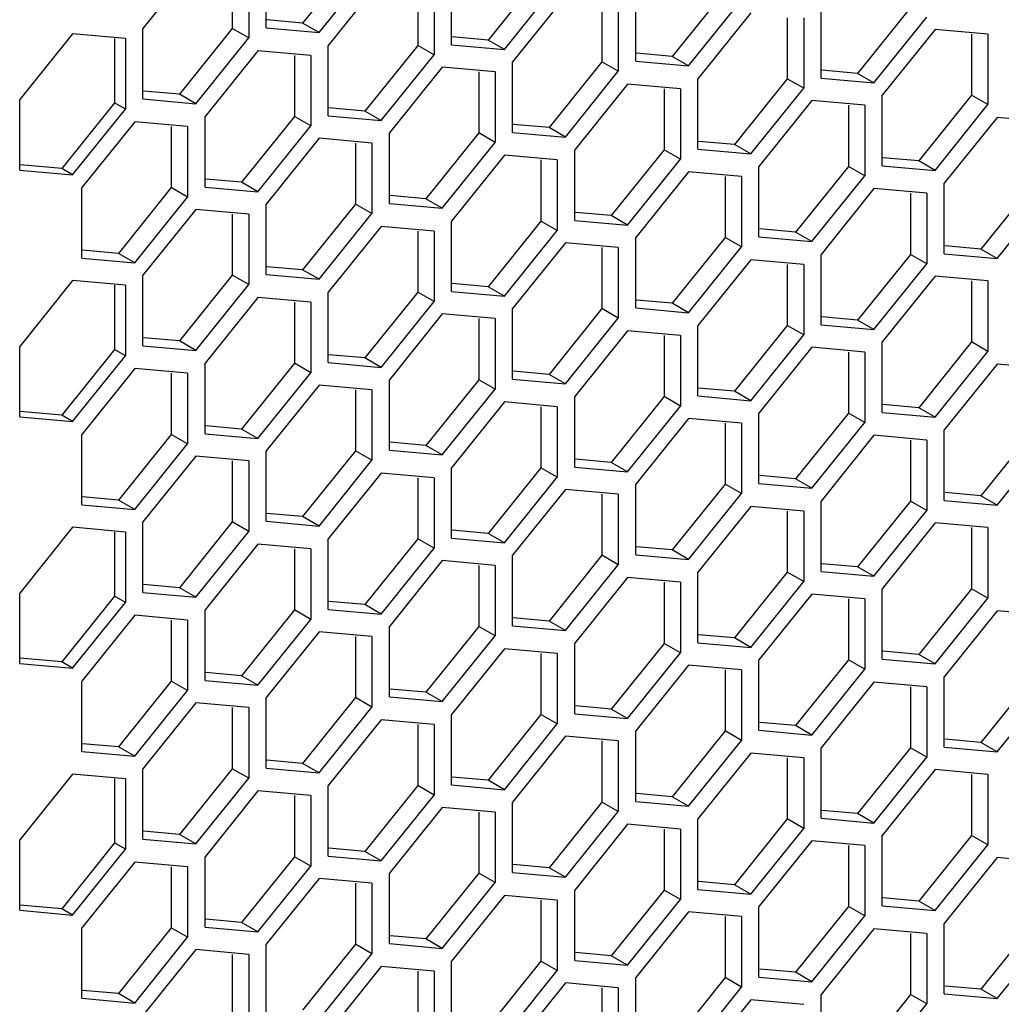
# Model space of a CAD drawing. Header units: millimetres. Extents: x 230 to 1786, y 331 to 2484.
# Tile 12 of 18: x 1428 to 1491, y 1249 to 1313. Entities that reach past the tile are written whole.
import ezdxf

# ---------------------------------------------------------------- set-up
doc = ezdxf.new("R2010")
doc.units = ezdxf.units.MM
doc.header["$LTSCALE"] = 183.04178
doc.layers.add('00_COMPONENTS_6', color=7, linetype='CONTINUOUS')

msp = doc.modelspace()

# ---------------------------------------------------------------- linework, layer by layer
at = {"layer": '00_COMPONENTS_6', "color": 7, "linetype": 'Continuous'}
for p, q in [((1443.694, 1312.64), (1443.694, 1317.212)), ((1449.493, 1317.212), (1446.063, 1312.946)), ((1439.134, 1316.865), (1435.704, 1312.599)), ((1441.502, 1316.559), (1441.502, 1312.599)), ((1442.563, 1316.559), (1442.563, 1311.986)), ((1447.124, 1312.333), (1450.553, 1316.6)), ((1451.154, 1315.769), (1447.725, 1311.503)), ((1455.715, 1311.543), (1455.715, 1316.116)), ((1461.513, 1316.115), (1458.084, 1311.849)), ((1453.523, 1315.463), (1453.523, 1311.502)), ((1454.584, 1315.463), (1454.584, 1310.89)), ((1459.145, 1311.237), (1462.574, 1315.503)), ((1467.665, 1310.476), (1467.665, 1315.048)), ((1473.463, 1315.048), (1470.034, 1310.782)), ((1463.104, 1314.701), (1459.675, 1310.435)), ((1465.473, 1314.395), (1465.473, 1310.435)), ((1466.534, 1314.395), (1466.534, 1309.822)), ((1471.095, 1310.169), (1474.524, 1314.436)), ((1479.686, 1309.379), (1479.686, 1313.952)), ((1485.484, 1313.951), (1482.055, 1309.685)), ((1446.063, 1312.946), (1443.74, 1313.153)), ((1475.125, 1313.605), (1471.696, 1309.339)), ((1477.494, 1313.299), (1477.494, 1309.338)), ((1478.555, 1313.299), (1478.555, 1308.726)), ((1483.115, 1309.073), (1486.545, 1313.339)), ((1435.704, 1308.026), (1435.704, 1312.599)), ((1441.502, 1312.599), (1438.073, 1308.332)), ((1442.563, 1311.986), (1441.502, 1312.599)), ((1443.694, 1312.64), (1447.124, 1312.333)), ((1447.124, 1312.333), (1446.063, 1312.946)), ((1487.075, 1312.537), (1483.646, 1308.271)), ((1490.505, 1312.231), (1487.075, 1312.537)), ((1431.143, 1312.252), (1427.714, 1307.986)), ((1434.573, 1311.946), (1431.143, 1312.252)), ((1433.866, 1311.946), (1433.866, 1307.781)), ((1434.573, 1311.946), (1434.573, 1307.373)), ((1439.134, 1307.72), (1442.563, 1311.986)), ((1458.084, 1311.849), (1455.761, 1312.057)), ((1459.145, 1311.237), (1458.084, 1311.849)), ((1489.444, 1312.231), (1489.444, 1308.271)), ((1490.505, 1312.231), (1490.505, 1307.658)), ((1443.164, 1311.156), (1439.735, 1306.889)), ((1446.594, 1310.849), (1443.164, 1311.156)), ((1447.725, 1306.93), (1447.725, 1311.503)), ((1453.523, 1311.502), (1450.094, 1307.236)), ((1454.584, 1310.89), (1453.523, 1311.502)), ((1455.715, 1311.543), (1459.145, 1311.237)), ((1445.533, 1310.849), (1445.533, 1306.889)), ((1446.594, 1310.849), (1446.594, 1306.277)), ((1451.154, 1306.624), (1454.584, 1310.89)), ((1470.034, 1310.782), (1467.711, 1310.989)), ((1471.095, 1310.169), (1470.034, 1310.782)), ((1455.114, 1310.088), (1451.685, 1305.822)), ((1458.544, 1309.782), (1455.114, 1310.088)), ((1459.675, 1305.862), (1459.675, 1310.435)), ((1465.473, 1310.435), (1462.044, 1306.168)), ((1466.534, 1309.822), (1465.473, 1310.435)), ((1467.665, 1310.476), (1471.095, 1310.169)), ((1482.055, 1309.685), (1479.732, 1309.893)), ((1457.483, 1309.782), (1457.483, 1305.822)), ((1458.544, 1309.782), (1458.544, 1305.209)), ((1463.104, 1305.556), (1466.534, 1309.822)), ((1471.696, 1304.766), (1471.696, 1309.339)), ((1477.494, 1309.338), (1474.064, 1305.072)), ((1478.555, 1308.726), (1477.494, 1309.338)), ((1479.686, 1309.379), (1483.115, 1309.073)), ((1483.115, 1309.073), (1482.055, 1309.685)), ((1467.135, 1308.992), (1463.705, 1304.725)), ((1470.564, 1308.685), (1467.135, 1308.992)), ((1469.504, 1308.685), (1469.504, 1304.725)), ((1470.564, 1308.685), (1470.564, 1304.113)), ((1475.125, 1304.46), (1478.555, 1308.726)), ((1427.714, 1303.413), (1427.714, 1307.986)), ((1435.704, 1308.026), (1439.134, 1307.72)), ((1438.073, 1308.332), (1435.75, 1308.54)), ((1439.134, 1307.72), (1438.073, 1308.332)), ((1483.646, 1303.698), (1483.646, 1308.271)), ((1489.444, 1308.271), (1486.015, 1304.004)), ((1490.505, 1307.658), (1489.444, 1308.271)), ((1433.866, 1307.781), (1430.436, 1303.515)), ((1431.143, 1303.107), (1434.573, 1307.373)), ((1434.573, 1307.373), (1433.866, 1307.781)), ((1450.094, 1307.236), (1447.771, 1307.443)), ((1479.085, 1307.924), (1475.655, 1303.658)), ((1482.514, 1307.618), (1479.085, 1307.924)), ((1481.454, 1307.618), (1481.454, 1303.658)), ((1482.514, 1307.618), (1482.514, 1303.045)), ((1487.075, 1303.392), (1490.505, 1307.658)), ((1439.735, 1302.317), (1439.735, 1306.889)), ((1445.533, 1306.889), (1442.103, 1302.623)), ((1446.594, 1306.277), (1445.533, 1306.889)), ((1447.725, 1306.93), (1451.154, 1306.624)), ((1451.154, 1306.624), (1450.094, 1307.236)), ((1491.106, 1306.828), (1487.676, 1302.561)), ((1494.535, 1306.521), (1491.106, 1306.828)), ((1435.174, 1306.543), (1431.744, 1302.276)), ((1438.603, 1306.236), (1435.174, 1306.543)), ((1437.543, 1306.236), (1437.543, 1302.276)), ((1438.603, 1306.236), (1438.603, 1301.664)), ((1443.164, 1302.01), (1446.594, 1306.277)), ((1462.044, 1306.168), (1459.721, 1306.376)), ((1463.104, 1305.556), (1462.044, 1306.168)), ((1447.124, 1305.475), (1443.694, 1301.209)), ((1450.553, 1305.169), (1447.124, 1305.475)), ((1451.685, 1301.249), (1451.685, 1305.822)), ((1457.483, 1305.822), (1454.053, 1301.555)), ((1458.544, 1305.209), (1457.483, 1305.822)), ((1459.675, 1305.862), (1463.104, 1305.556)), ((1449.493, 1305.169), (1449.493, 1301.208)), ((1450.553, 1305.169), (1450.553, 1300.596)), ((1455.114, 1300.943), (1458.544, 1305.209)), ((1471.696, 1304.766), (1475.125, 1304.46)), ((1474.064, 1305.072), (1471.742, 1305.279)), ((1475.125, 1304.46), (1474.064, 1305.072)), ((1459.145, 1304.379), (1455.715, 1300.112)), ((1462.574, 1304.072), (1459.145, 1304.379)), ((1463.705, 1300.153), (1463.705, 1304.725)), ((1469.504, 1304.725), (1466.074, 1300.459)), ((1467.135, 1299.846), (1470.564, 1304.113)), ((1470.564, 1304.113), (1469.504, 1304.725)), ((1486.015, 1304.004), (1483.692, 1304.212)), ((1430.436, 1303.515), (1427.744, 1303.756)), ((1431.143, 1303.107), (1430.436, 1303.515)), ((1461.513, 1304.072), (1461.513, 1300.112)), ((1462.574, 1304.072), (1462.574, 1299.5)), ((1475.655, 1299.085), (1475.655, 1303.658)), ((1481.454, 1303.658), (1478.024, 1299.391)), ((1482.514, 1303.045), (1481.454, 1303.658)), ((1483.646, 1303.698), (1487.075, 1303.392)), ((1487.075, 1303.392), (1486.015, 1304.004)), ((1427.714, 1303.413), (1431.143, 1303.107)), ((1471.095, 1303.311), (1467.665, 1299.045)), ((1474.524, 1303.005), (1471.095, 1303.311)), ((1473.463, 1303.005), (1473.463, 1299.044)), ((1474.524, 1303.005), (1474.524, 1298.432)), ((1479.085, 1298.779), (1482.514, 1303.045)), ((1431.744, 1297.704), (1431.744, 1302.276)), ((1437.543, 1302.276), (1434.113, 1298.01)), ((1438.603, 1301.664), (1437.543, 1302.276)), ((1439.735, 1302.317), (1443.164, 1302.01)), ((1442.103, 1302.623), (1439.78, 1302.83)), ((1443.164, 1302.01), (1442.103, 1302.623)), ((1483.115, 1302.215), (1479.686, 1297.948)), ((1486.545, 1301.908), (1483.115, 1302.215)), ((1487.676, 1297.989), (1487.676, 1302.561)), ((1493.474, 1302.561), (1490.045, 1298.295)), ((1435.174, 1297.397), (1438.603, 1301.664)), ((1454.053, 1301.555), (1451.731, 1301.763)), ((1485.484, 1301.908), (1485.484, 1297.948)), ((1486.545, 1301.908), (1486.545, 1297.336)), ((1491.106, 1297.682), (1494.535, 1301.949)), ((1443.694, 1296.636), (1443.694, 1301.209)), ((1449.493, 1301.208), (1446.063, 1296.942)), ((1450.553, 1300.596), (1449.493, 1301.208)), ((1451.685, 1301.249), (1455.114, 1300.943)), ((1455.114, 1300.943), (1454.053, 1301.555)), ((1439.134, 1300.862), (1435.704, 1296.596)), ((1442.563, 1300.556), (1439.134, 1300.862)), ((1441.502, 1300.556), (1441.502, 1296.595)), ((1442.563, 1300.556), (1442.563, 1295.983)), ((1447.124, 1296.33), (1450.553, 1300.596)), ((1466.074, 1300.459), (1463.751, 1300.666)), ((1467.135, 1299.846), (1466.074, 1300.459)), ((1451.154, 1299.765), (1447.725, 1295.499)), ((1454.584, 1299.459), (1451.154, 1299.765)), ((1455.715, 1295.54), (1455.715, 1300.112)), ((1461.513, 1300.112), (1458.084, 1295.846)), ((1462.574, 1299.5), (1461.513, 1300.112)), ((1463.705, 1300.153), (1467.135, 1299.846)), ((1453.523, 1299.459), (1453.523, 1295.499)), ((1454.584, 1299.459), (1454.584, 1294.886)), ((1459.145, 1295.233), (1462.574, 1299.5)), ((1467.665, 1294.472), (1467.665, 1299.045)), ((1473.463, 1299.044), (1470.034, 1294.778)), ((1474.524, 1298.432), (1473.463, 1299.044)), ((1475.655, 1299.085), (1479.085, 1298.779)), ((1478.024, 1299.391), (1475.701, 1299.599)), ((1479.085, 1298.779), (1478.024, 1299.391)), ((1463.104, 1298.698), (1459.675, 1294.432)), ((1466.534, 1298.392), (1463.104, 1298.698)), ((1465.473, 1298.392), (1465.473, 1294.431)), ((1466.534, 1298.392), (1466.534, 1293.819)), ((1471.095, 1294.166), (1474.524, 1298.432)), ((1490.045, 1298.295), (1487.722, 1298.502)), ((1434.113, 1298.01), (1431.79, 1298.217)), ((1435.174, 1297.397), (1434.113, 1298.01)), ((1479.686, 1293.376), (1479.686, 1297.948)), ((1485.484, 1297.948), (1482.055, 1293.682)), ((1486.545, 1297.336), (1485.484, 1297.948)), ((1487.676, 1297.989), (1491.106, 1297.682)), ((1491.106, 1297.682), (1490.045, 1298.295)), ((1431.744, 1297.704), (1435.174, 1297.397)), ((1446.063, 1296.942), (1443.74, 1297.15)), ((1475.125, 1297.601), (1471.696, 1293.335)), ((1478.555, 1297.295), (1475.125, 1297.601)), ((1477.494, 1297.295), (1477.494, 1293.335)), ((1478.555, 1297.295), (1478.555, 1292.722)), ((1483.115, 1293.069), (1486.545, 1297.336)), ((1435.704, 1292.023), (1435.704, 1296.596)), ((1441.502, 1296.595), (1438.073, 1292.329)), ((1442.563, 1295.983), (1441.502, 1296.595)), ((1443.694, 1296.636), (1447.124, 1296.33)), ((1447.124, 1296.33), (1446.063, 1296.942)), ((1487.075, 1296.534), (1483.646, 1292.268)), ((1490.505, 1296.228), (1487.075, 1296.534)), ((1431.143, 1296.249), (1427.714, 1291.982)), ((1434.573, 1295.942), (1431.143, 1296.249)), ((1433.866, 1295.942), (1433.866, 1291.778)), ((1434.573, 1295.942), (1434.573, 1291.37)), ((1439.134, 1291.717), (1442.563, 1295.983)), ((1458.084, 1295.846), (1455.761, 1296.053)), ((1459.145, 1295.233), (1458.084, 1295.846)), ((1489.444, 1296.228), (1489.444, 1292.267)), ((1490.505, 1296.228), (1490.505, 1291.655)), ((1447.725, 1290.926), (1447.725, 1295.499)), ((1453.523, 1295.499), (1450.094, 1291.232)), ((1454.584, 1294.886), (1453.523, 1295.499)), ((1455.715, 1295.54), (1459.145, 1295.233)), ((1443.164, 1295.152), (1439.735, 1290.886)), ((1446.594, 1294.846), (1443.164, 1295.152)), ((1445.533, 1294.846), (1445.533, 1290.886)), ((1446.594, 1294.846), (1446.594, 1290.273)), ((1451.154, 1290.62), (1454.584, 1294.886)), ((1470.034, 1294.778), (1467.711, 1294.986)), ((1471.095, 1294.166), (1470.034, 1294.778)), ((1455.114, 1294.085), (1451.685, 1289.818)), ((1458.544, 1293.778), (1455.114, 1294.085)), ((1459.675, 1289.859), (1459.675, 1294.432)), ((1465.473, 1294.431), (1462.044, 1290.165)), ((1466.534, 1293.819), (1465.473, 1294.431)), ((1467.665, 1294.472), (1471.095, 1294.166)), ((1457.483, 1293.778), (1457.483, 1289.818)), ((1458.544, 1293.778), (1458.544, 1289.206)), ((1463.104, 1289.553), (1466.534, 1293.819)), ((1471.696, 1288.762), (1471.696, 1293.335)), ((1477.494, 1293.335), (1474.064, 1289.068)), ((1478.555, 1292.722), (1477.494, 1293.335)), ((1479.686, 1293.376), (1483.115, 1293.069)), ((1482.055, 1293.682), (1479.732, 1293.889)), ((1483.115, 1293.069), (1482.055, 1293.682)), ((1467.135, 1292.988), (1463.705, 1288.722)), ((1470.564, 1292.682), (1467.135, 1292.988)), ((1469.504, 1292.682), (1469.504, 1288.722)), ((1470.564, 1292.682), (1470.564, 1288.109)), ((1475.125, 1288.456), (1478.555, 1292.722)), ((1427.714, 1287.41), (1427.714, 1291.982)), ((1435.704, 1292.023), (1439.134, 1291.717)), ((1438.073, 1292.329), (1435.75, 1292.536)), ((1439.134, 1291.717), (1438.073, 1292.329)), ((1483.646, 1287.695), (1483.646, 1292.268)), ((1489.444, 1292.267), (1486.015, 1288.001)), ((1490.505, 1291.655), (1489.444, 1292.267)), ((1433.866, 1291.778), (1430.436, 1287.512)), ((1431.143, 1287.103), (1434.573, 1291.37)), ((1434.573, 1291.37), (1433.866, 1291.778)), ((1450.094, 1291.232), (1447.771, 1291.44)), ((1479.085, 1291.921), (1475.655, 1287.655)), ((1482.514, 1291.614), (1479.085, 1291.921)), ((1481.454, 1291.614), (1481.454, 1287.654)), ((1482.514, 1291.614), (1482.514, 1287.042)), ((1487.075, 1287.389), (1490.505, 1291.655)), ((1439.735, 1286.313), (1439.735, 1290.886)), ((1445.533, 1290.886), (1442.103, 1286.619)), ((1446.594, 1290.273), (1445.533, 1290.886)), ((1447.725, 1290.926), (1451.154, 1290.62)), ((1451.154, 1290.62), (1450.094, 1291.232)), ((1491.106, 1290.824), (1487.676, 1286.558)), ((1494.535, 1290.518), (1491.106, 1290.824)), ((1435.174, 1290.539), (1431.744, 1286.273)), ((1438.603, 1290.233), (1435.174, 1290.539)), ((1437.543, 1290.233), (1437.543, 1286.272)), ((1438.603, 1290.233), (1438.603, 1285.66)), ((1443.164, 1286.007), (1446.594, 1290.273)), ((1462.044, 1290.165), (1459.721, 1290.373)), ((1463.104, 1289.553), (1462.044, 1290.165)), ((1447.124, 1289.472), (1443.694, 1285.205)), ((1450.553, 1289.165), (1447.124, 1289.472)), ((1451.685, 1285.246), (1451.685, 1289.818)), ((1457.483, 1289.818), (1454.053, 1285.552)), ((1458.544, 1289.206), (1457.483, 1289.818)), ((1459.675, 1289.859), (1463.104, 1289.553)), ((1449.493, 1289.165), (1449.493, 1285.205)), ((1450.553, 1289.165), (1450.553, 1284.593)), ((1455.114, 1284.939), (1458.544, 1289.206)), ((1474.064, 1289.068), (1471.742, 1289.276)), ((1475.125, 1288.456), (1474.064, 1289.068)), ((1459.145, 1288.375), (1455.715, 1284.109)), ((1462.574, 1288.069), (1459.145, 1288.375)), ((1463.705, 1284.149), (1463.705, 1288.722)), ((1469.504, 1288.722), (1466.074, 1284.455)), ((1470.564, 1288.109), (1469.504, 1288.722)), ((1471.696, 1288.762), (1475.125, 1288.456)), ((1486.015, 1288.001), (1483.692, 1288.209)), ((1430.436, 1287.512), (1427.744, 1287.752)), ((1431.143, 1287.103), (1430.436, 1287.512)), ((1461.513, 1288.069), (1461.513, 1284.108)), ((1462.574, 1288.069), (1462.574, 1283.496)), ((1467.135, 1283.843), (1470.564, 1288.109)), ((1475.655, 1283.082), (1475.655, 1287.655)), ((1481.454, 1287.654), (1478.024, 1283.388)), ((1482.514, 1287.042), (1481.454, 1287.654)), ((1483.646, 1287.695), (1487.075, 1287.389)), ((1487.075, 1287.389), (1486.015, 1288.001)), ((1427.714, 1287.41), (1431.143, 1287.103)), ((1471.095, 1287.308), (1467.665, 1283.041)), ((1474.524, 1287.001), (1471.095, 1287.308)), ((1473.463, 1287.001), (1473.463, 1283.041)), ((1474.524, 1287.001), (1474.524, 1282.429)), ((1479.085, 1282.776), (1482.514, 1287.042)), ((1431.744, 1281.7), (1431.744, 1286.273)), ((1437.543, 1286.272), (1434.113, 1282.006)), ((1438.603, 1285.66), (1437.543, 1286.272)), ((1439.735, 1286.313), (1443.164, 1286.007)), ((1442.103, 1286.619), (1439.78, 1286.827)), ((1443.164, 1286.007), (1442.103, 1286.619)), ((1487.676, 1281.985), (1487.676, 1286.558)), ((1493.474, 1286.558), (1490.045, 1282.291)), ((1435.174, 1281.394), (1438.603, 1285.66)), ((1454.053, 1285.552), (1451.731, 1285.759)), ((1483.115, 1286.211), (1479.686, 1281.945)), ((1486.545, 1285.905), (1483.115, 1286.211)), ((1485.484, 1285.905), (1485.484, 1281.945)), ((1486.545, 1285.905), (1486.545, 1281.332)), ((1491.106, 1281.679), (1494.535, 1285.945)), ((1443.694, 1280.633), (1443.694, 1285.205)), ((1449.493, 1285.205), (1446.063, 1280.939)), ((1450.553, 1284.593), (1449.493, 1285.205)), ((1451.685, 1285.246), (1455.114, 1284.939)), ((1455.114, 1284.939), (1454.053, 1285.552)), ((1439.134, 1284.858), (1435.704, 1280.592)), ((1442.563, 1284.552), (1439.134, 1284.858)), ((1441.502, 1284.552), (1441.502, 1280.592)), ((1442.563, 1284.552), (1442.563, 1279.979)), ((1447.124, 1280.326), (1450.553, 1284.593)), ((1466.074, 1284.455), (1463.751, 1284.663)), ((1467.135, 1283.843), (1466.074, 1284.455)), ((1451.154, 1283.762), (1447.725, 1279.496)), ((1454.584, 1283.456), (1451.154, 1283.762)), ((1455.715, 1279.536), (1455.715, 1284.109)), ((1461.513, 1284.108), (1458.084, 1279.842)), ((1462.574, 1283.496), (1461.513, 1284.108)), ((1463.705, 1284.149), (1467.135, 1283.843)), ((1453.523, 1283.456), (1453.523, 1279.495)), ((1454.584, 1283.456), (1454.584, 1278.883)), ((1459.145, 1279.23), (1462.574, 1283.496)), ((1467.665, 1278.469), (1467.665, 1283.041)), ((1473.463, 1283.041), (1470.034, 1278.775)), ((1474.524, 1282.429), (1473.463, 1283.041)), ((1475.655, 1283.082), (1479.085, 1282.776)), ((1478.024, 1283.388), (1475.701, 1283.595)), ((1479.085, 1282.776), (1478.024, 1283.388)), ((1463.104, 1282.695), (1459.675, 1278.428)), ((1466.534, 1282.388), (1463.104, 1282.695)), ((1471.095, 1278.162), (1474.524, 1282.429)), ((1490.045, 1282.291), (1487.722, 1282.499)), ((1434.113, 1282.006), (1431.79, 1282.214)), ((1435.174, 1281.394), (1434.113, 1282.006)), ((1465.473, 1282.388), (1465.473, 1278.428)), ((1466.534, 1282.388), (1466.534, 1277.816)), ((1479.686, 1277.372), (1479.686, 1281.945)), ((1485.484, 1281.945), (1482.055, 1277.678)), ((1486.545, 1281.332), (1485.484, 1281.945)), ((1487.676, 1281.985), (1491.106, 1281.679)), ((1491.106, 1281.679), (1490.045, 1282.291)), ((1431.744, 1281.7), (1435.174, 1281.394)), ((1446.063, 1280.939), (1443.74, 1281.146)), ((1475.125, 1281.598), (1471.696, 1277.332)), ((1478.555, 1281.292), (1475.125, 1281.598)), ((1477.494, 1281.292), (1477.494, 1277.331)), ((1478.555, 1281.292), (1478.555, 1276.719)), ((1483.115, 1277.066), (1486.545, 1281.332)), ((1435.704, 1276.02), (1435.704, 1280.592)), ((1441.502, 1280.592), (1438.073, 1276.326)), ((1442.563, 1279.979), (1441.502, 1280.592)), ((1443.694, 1280.633), (1447.124, 1280.326)), ((1447.124, 1280.326), (1446.063, 1280.939)), ((1487.075, 1280.531), (1483.646, 1276.264)), ((1490.505, 1280.224), (1487.075, 1280.531)), ((1431.143, 1280.245), (1427.714, 1275.979)), ((1434.573, 1279.939), (1431.143, 1280.245)), ((1433.866, 1279.939), (1433.866, 1275.775)), ((1434.573, 1279.939), (1434.573, 1275.366)), ((1439.134, 1275.713), (1442.563, 1279.979)), ((1458.084, 1279.842), (1455.761, 1280.05)), ((1489.444, 1280.224), (1489.444, 1276.264)), ((1490.505, 1280.224), (1490.505, 1275.652)), ((1447.725, 1274.923), (1447.725, 1279.496)), ((1453.523, 1279.495), (1450.094, 1275.229)), ((1454.584, 1278.883), (1453.523, 1279.495)), ((1455.715, 1279.536), (1459.145, 1279.23)), ((1459.145, 1279.23), (1458.084, 1279.842)), ((1443.164, 1279.149), (1439.735, 1274.883)), ((1446.594, 1278.842), (1443.164, 1279.149)), ((1445.533, 1278.842), (1445.533, 1274.882)), ((1446.594, 1278.842), (1446.594, 1274.27)), ((1451.154, 1274.617), (1454.584, 1278.883)), ((1470.034, 1278.775), (1467.711, 1278.982)), ((1471.095, 1278.162), (1470.034, 1278.775)), ((1455.114, 1278.081), (1451.685, 1273.815)), ((1458.544, 1277.775), (1455.114, 1278.081)), ((1459.675, 1273.856), (1459.675, 1278.428)), ((1465.473, 1278.428), (1462.044, 1274.162)), ((1466.534, 1277.816), (1465.473, 1278.428)), ((1467.665, 1278.469), (1471.095, 1278.162)), ((1457.483, 1277.775), (1457.483, 1273.815)), ((1458.544, 1277.775), (1458.544, 1273.202)), ((1463.104, 1273.549), (1466.534, 1277.816)), ((1471.696, 1272.759), (1471.696, 1277.332)), ((1477.494, 1277.331), (1474.064, 1273.065)), ((1478.555, 1276.719), (1477.494, 1277.331)), ((1479.686, 1277.372), (1483.115, 1277.066)), ((1482.055, 1277.678), (1479.732, 1277.886)), ((1483.115, 1277.066), (1482.055, 1277.678)), ((1467.135, 1276.985), (1463.705, 1272.719)), ((1470.564, 1276.678), (1467.135, 1276.985)), ((1469.504, 1276.678), (1469.504, 1272.718)), ((1470.564, 1276.678), (1470.564, 1272.106)), ((1475.125, 1272.453), (1478.555, 1276.719)), ((1435.704, 1276.02), (1439.134, 1275.713)), ((1438.073, 1276.326), (1435.75, 1276.533)), ((1439.134, 1275.713), (1438.073, 1276.326)), ((1483.646, 1271.692), (1483.646, 1276.264)), ((1489.444, 1276.264), (1486.015, 1271.998)), ((1490.505, 1275.652), (1489.444, 1276.264)), ((1427.714, 1271.406), (1427.714, 1275.979)), ((1433.866, 1275.775), (1430.436, 1271.508)), ((1434.573, 1275.366), (1433.866, 1275.775)), ((1450.094, 1275.229), (1447.771, 1275.437)), ((1479.085, 1275.917), (1475.655, 1271.651)), ((1482.514, 1275.611), (1479.085, 1275.917)), ((1481.454, 1275.611), (1481.454, 1271.651)), ((1482.514, 1275.611), (1482.514, 1271.038)), ((1487.075, 1271.385), (1490.505, 1275.652)), ((1431.143, 1271.1), (1434.573, 1275.366)), ((1439.735, 1270.31), (1439.735, 1274.883)), ((1445.533, 1274.882), (1442.103, 1270.616)), ((1446.594, 1274.27), (1445.533, 1274.882)), ((1447.725, 1274.923), (1451.154, 1274.617)), ((1451.154, 1274.617), (1450.094, 1275.229)), ((1491.106, 1274.821), (1487.676, 1270.555)), ((1494.535, 1274.515), (1491.106, 1274.821)), ((1435.174, 1274.536), (1431.744, 1270.269)), ((1438.603, 1274.229), (1435.174, 1274.536)), ((1437.543, 1274.229), (1437.543, 1270.269)), ((1438.603, 1274.229), (1438.603, 1269.657)), ((1443.164, 1270.003), (1446.594, 1274.27)), ((1462.044, 1274.162), (1459.721, 1274.369)), ((1463.104, 1273.549), (1462.044, 1274.162)), ((1447.124, 1273.468), (1443.694, 1269.202)), ((1450.553, 1273.162), (1447.124, 1273.468)), ((1451.685, 1269.242), (1451.685, 1273.815)), ((1457.483, 1273.815), (1454.053, 1269.548)), ((1458.544, 1273.202), (1457.483, 1273.815)), ((1459.675, 1273.856), (1463.104, 1273.549)), ((1449.493, 1273.162), (1449.493, 1269.202)), ((1450.553, 1273.162), (1450.553, 1268.589)), ((1455.114, 1268.936), (1458.544, 1273.202)), ((1474.064, 1273.065), (1471.742, 1273.273)), ((1475.125, 1272.453), (1474.064, 1273.065)), ((1459.145, 1272.372), (1455.715, 1268.105)), ((1462.574, 1272.065), (1459.145, 1272.372)), ((1463.705, 1268.146), (1463.705, 1272.719)), ((1469.504, 1272.718), (1466.074, 1268.452)), ((1470.564, 1272.106), (1469.504, 1272.718)), ((1471.696, 1272.759), (1475.125, 1272.453)), ((1486.015, 1271.998), (1483.692, 1272.205)), ((1430.436, 1271.508), (1427.744, 1271.749)), ((1461.513, 1272.065), (1461.513, 1268.105)), ((1462.574, 1272.065), (1462.574, 1267.493)), ((1467.135, 1267.84), (1470.564, 1272.106)), ((1475.655, 1267.078), (1475.655, 1271.651)), ((1481.454, 1271.651), (1478.024, 1267.384)), ((1482.514, 1271.038), (1481.454, 1271.651)), ((1483.646, 1271.692), (1487.075, 1271.385)), ((1487.075, 1271.385), (1486.015, 1271.998)), ((1427.714, 1271.406), (1431.143, 1271.1)), ((1431.143, 1271.1), (1430.436, 1271.508)), ((1471.095, 1271.304), (1467.665, 1267.038)), ((1474.524, 1270.998), (1471.095, 1271.304)), ((1473.463, 1270.998), (1473.463, 1267.038)), ((1474.524, 1270.998), (1474.524, 1266.425)), ((1479.085, 1266.772), (1482.514, 1271.038)), ((1431.744, 1265.697), (1431.744, 1270.269)), ((1437.543, 1270.269), (1434.113, 1266.003)), ((1438.603, 1269.657), (1437.543, 1270.269)), ((1439.735, 1270.31), (1443.164, 1270.003)), ((1442.103, 1270.616), (1439.78, 1270.823)), ((1443.164, 1270.003), (1442.103, 1270.616)), ((1487.676, 1265.982), (1487.676, 1270.555)), ((1493.474, 1270.554), (1490.045, 1266.288)), ((1435.174, 1265.39), (1438.603, 1269.657)), ((1454.053, 1269.548), (1451.731, 1269.756)), ((1483.115, 1270.208), (1479.686, 1265.941)), ((1486.545, 1269.901), (1483.115, 1270.208)), ((1485.484, 1269.901), (1485.484, 1265.941)), ((1486.545, 1269.901), (1486.545, 1265.329)), ((1491.106, 1265.676), (1494.535, 1269.942)), ((1443.694, 1264.629), (1443.694, 1269.202)), ((1449.493, 1269.202), (1446.063, 1264.935)), ((1450.553, 1268.589), (1449.493, 1269.202)), ((1451.685, 1269.242), (1455.114, 1268.936)), ((1455.114, 1268.936), (1454.053, 1269.548)), ((1439.134, 1268.855), (1435.704, 1264.589)), ((1442.563, 1268.549), (1439.134, 1268.855)), ((1441.502, 1268.549), (1441.502, 1264.588)), ((1442.563, 1268.549), (1442.563, 1263.976)), ((1447.124, 1264.323), (1450.553, 1268.589)), ((1466.074, 1268.452), (1463.751, 1268.659)), ((1467.135, 1267.84), (1466.074, 1268.452)), ((1451.154, 1267.759), (1447.725, 1263.492)), ((1454.584, 1267.452), (1451.154, 1267.759)), ((1455.715, 1263.533), (1455.715, 1268.105)), ((1461.513, 1268.105), (1458.084, 1263.839)), ((1462.574, 1267.493), (1461.513, 1268.105)), ((1463.705, 1268.146), (1467.135, 1267.84)), ((1453.523, 1267.452), (1453.523, 1263.492)), ((1454.584, 1267.452), (1454.584, 1262.88)), ((1459.145, 1263.226), (1462.574, 1267.493)), ((1475.655, 1267.078), (1479.085, 1266.772)), ((1478.024, 1267.384), (1475.701, 1267.592)), ((1479.085, 1266.772), (1478.024, 1267.384)), ((1463.104, 1266.691), (1459.675, 1262.425)), ((1466.534, 1266.385), (1463.104, 1266.691)), ((1467.665, 1262.465), (1467.665, 1267.038)), ((1473.463, 1267.038), (1470.034, 1262.771)), ((1474.524, 1266.425), (1473.463, 1267.038)), ((1490.045, 1266.288), (1487.722, 1266.495)), ((1434.113, 1266.003), (1431.79, 1266.21)), ((1435.174, 1265.39), (1434.113, 1266.003)), ((1465.473, 1266.385), (1465.473, 1262.424)), ((1466.534, 1266.385), (1466.534, 1261.812)), ((1471.095, 1262.159), (1474.524, 1266.425)), ((1479.686, 1261.369), (1479.686, 1265.941)), ((1485.484, 1265.941), (1482.055, 1261.675)), ((1486.545, 1265.329), (1485.484, 1265.941)), ((1487.676, 1265.982), (1491.106, 1265.676)), ((1491.106, 1265.676), (1490.045, 1266.288)), ((1431.744, 1265.697), (1435.174, 1265.39)), ((1475.125, 1265.595), (1471.696, 1261.328)), ((1478.555, 1265.288), (1475.125, 1265.595)), ((1477.494, 1265.288), (1477.494, 1261.328)), ((1478.555, 1265.288), (1478.555, 1260.716)), ((1483.115, 1261.062), (1486.545, 1265.329)), ((1435.704, 1260.016), (1435.704, 1264.589)), ((1441.502, 1264.588), (1438.073, 1260.322)), ((1442.563, 1263.976), (1441.502, 1264.588)), ((1443.694, 1264.629), (1447.124, 1264.323)), ((1446.063, 1264.935), (1443.74, 1265.143)), ((1447.124, 1264.323), (1446.063, 1264.935)), ((1487.075, 1264.527), (1483.646, 1260.261)), ((1490.505, 1264.221), (1487.075, 1264.527)), ((1431.143, 1264.242), (1427.714, 1259.976)), ((1434.573, 1263.936), (1431.143, 1264.242)), ((1433.866, 1263.936), (1433.866, 1259.771)), ((1434.573, 1263.936), (1434.573, 1259.363)), ((1439.134, 1259.71), (1442.563, 1263.976)), ((1458.084, 1263.839), (1455.761, 1264.046)), ((1489.444, 1264.221), (1489.444, 1260.26)), ((1490.505, 1264.221), (1490.505, 1259.648)), ((1447.725, 1258.92), (1447.725, 1263.492)), ((1453.523, 1263.492), (1450.094, 1259.226)), ((1454.584, 1262.88), (1453.523, 1263.492)), ((1455.715, 1263.533), (1459.145, 1263.226)), ((1459.145, 1263.226), (1458.084, 1263.839)), ((1443.164, 1263.145), (1439.735, 1258.879)), ((1446.594, 1262.839), (1443.164, 1263.145)), ((1445.533, 1262.839), (1445.533, 1258.879)), ((1446.594, 1262.839), (1446.594, 1258.266)), ((1451.154, 1258.613), (1454.584, 1262.88)), ((1470.034, 1262.771), (1467.711, 1262.979)), ((1471.095, 1262.159), (1470.034, 1262.771)), ((1455.114, 1262.078), (1451.685, 1257.812)), ((1458.544, 1261.772), (1455.114, 1262.078)), ((1459.675, 1257.852), (1459.675, 1262.425)), ((1465.473, 1262.424), (1462.044, 1258.158)), ((1466.534, 1261.812), (1465.473, 1262.424)), ((1467.665, 1262.465), (1471.095, 1262.159)), ((1457.483, 1261.772), (1457.483, 1257.811)), ((1458.544, 1261.772), (1458.544, 1257.199)), ((1463.104, 1257.546), (1466.534, 1261.812)), ((1471.696, 1256.756), (1471.696, 1261.328)), ((1477.494, 1261.328), (1474.064, 1257.062)), ((1478.555, 1260.716), (1477.494, 1261.328)), ((1479.686, 1261.369), (1483.115, 1261.062)), ((1482.055, 1261.675), (1479.732, 1261.882)), ((1483.115, 1261.062), (1482.055, 1261.675)), ((1467.135, 1260.981), (1463.705, 1256.715)), ((1470.564, 1260.675), (1467.135, 1260.981)), ((1475.125, 1256.449), (1478.555, 1260.716)), ((1438.073, 1260.322), (1435.75, 1260.53)), ((1439.134, 1259.71), (1438.073, 1260.322)), ((1469.504, 1260.675), (1469.504, 1256.715)), ((1470.564, 1260.675), (1470.564, 1256.102)), ((1483.646, 1255.688), (1483.646, 1260.261)), ((1489.444, 1260.26), (1486.015, 1255.994)), ((1490.505, 1259.648), (1489.444, 1260.26)), ((1427.714, 1255.403), (1427.714, 1259.976)), ((1433.866, 1259.771), (1430.436, 1255.505)), ((1434.573, 1259.363), (1433.866, 1259.771)), ((1435.704, 1260.016), (1439.134, 1259.71)), ((1450.094, 1259.226), (1447.771, 1259.433)), ((1479.085, 1259.914), (1475.655, 1255.648)), ((1482.514, 1259.608), (1479.085, 1259.914)), ((1481.454, 1259.608), (1481.454, 1255.647)), ((1482.514, 1259.608), (1482.514, 1255.035)), ((1487.075, 1255.382), (1490.505, 1259.648)), ((1431.143, 1255.097), (1434.573, 1259.363)), ((1439.735, 1254.306), (1439.735, 1258.879)), ((1445.533, 1258.879), (1442.103, 1254.612)), ((1446.594, 1258.266), (1445.533, 1258.879)), ((1447.725, 1258.92), (1451.154, 1258.613)), ((1451.154, 1258.613), (1450.094, 1259.226)), ((1491.106, 1258.817), (1487.676, 1254.551)), ((1494.535, 1258.511), (1491.106, 1258.817)), ((1435.174, 1258.532), (1431.744, 1254.266)), ((1438.603, 1258.226), (1435.174, 1258.532)), ((1437.543, 1258.226), (1437.543, 1254.266)), ((1438.603, 1258.226), (1438.603, 1253.653)), ((1443.164, 1254), (1446.594, 1258.266)), ((1462.044, 1258.158), (1459.721, 1258.366)), ((1463.104, 1257.546), (1462.044, 1258.158)), ((1451.685, 1253.239), (1451.685, 1257.812)), ((1457.483, 1257.811), (1454.053, 1253.545)), ((1458.544, 1257.199), (1457.483, 1257.811)), ((1459.675, 1257.852), (1463.104, 1257.546)), ((1447.124, 1257.465), (1443.694, 1253.198)), ((1450.553, 1257.158), (1447.124, 1257.465)), ((1449.493, 1257.158), (1449.493, 1253.198)), ((1450.553, 1257.158), (1450.553, 1252.586)), ((1455.114, 1252.933), (1458.544, 1257.199)), ((1474.064, 1257.062), (1471.742, 1257.269)), ((1475.125, 1256.449), (1474.064, 1257.062)), ((1459.145, 1256.368), (1455.715, 1252.102)), ((1462.574, 1256.062), (1459.145, 1256.368)), ((1463.705, 1252.142), (1463.705, 1256.715)), ((1469.504, 1256.715), (1466.074, 1252.448)), ((1470.564, 1256.102), (1469.504, 1256.715)), ((1471.696, 1256.756), (1475.125, 1256.449)), ((1430.436, 1255.505), (1427.744, 1255.745)), ((1461.513, 1256.062), (1461.513, 1252.102)), ((1462.574, 1256.062), (1462.574, 1251.489)), ((1467.135, 1251.836), (1470.564, 1256.102)), ((1475.655, 1251.075), (1475.655, 1255.648)), ((1481.454, 1255.647), (1478.024, 1251.381)), ((1482.514, 1255.035), (1481.454, 1255.647)), ((1483.646, 1255.688), (1487.075, 1255.382)), ((1486.015, 1255.994), (1483.692, 1256.202)), ((1487.075, 1255.382), (1486.015, 1255.994)), ((1427.714, 1255.403), (1431.143, 1255.097)), ((1431.143, 1255.097), (1430.436, 1255.505)), ((1471.095, 1255.301), (1467.665, 1251.034)), ((1474.524, 1254.994), (1471.095, 1255.301)), ((1473.463, 1254.994), (1473.463, 1251.034)), ((1474.524, 1254.994), (1474.524, 1250.422)), ((1479.085, 1250.769), (1482.514, 1255.035)), ((1439.735, 1254.306), (1443.164, 1254)), ((1442.103, 1254.612), (1439.78, 1254.82)), ((1443.164, 1254), (1442.103, 1254.612)), ((1487.676, 1249.978), (1487.676, 1254.551)), ((1493.474, 1254.551), (1490.045, 1250.284)), ((1431.744, 1249.693), (1431.744, 1254.266)), ((1437.543, 1254.266), (1434.113, 1249.999)), ((1438.603, 1253.653), (1437.543, 1254.266)), ((1454.053, 1253.545), (1451.731, 1253.752)), ((1483.115, 1254.204), (1479.686, 1249.938)), ((1486.545, 1253.898), (1483.115, 1254.204)), ((1485.484, 1253.898), (1485.484, 1249.938)), ((1486.545, 1253.898), (1486.545, 1249.325)), ((1491.106, 1249.672), (1494.535, 1253.938)), ((1435.174, 1249.387), (1438.603, 1253.653)), ((1443.694, 1248.626), (1443.694, 1253.198)), ((1449.493, 1253.198), (1446.063, 1248.932)), ((1450.553, 1252.586), (1449.493, 1253.198)), ((1451.685, 1253.239), (1455.114, 1252.933)), ((1455.114, 1252.933), (1454.053, 1253.545)), ((1439.134, 1252.852), (1435.704, 1248.585)), ((1442.563, 1252.545), (1439.134, 1252.852)), ((1441.502, 1252.545), (1441.502, 1248.585)), ((1442.563, 1252.545), (1442.563, 1247.973)), ((1447.124, 1248.319), (1450.553, 1252.586)), ((1466.074, 1252.448), (1463.751, 1252.656)), ((1467.135, 1251.836), (1466.074, 1252.448)), ((1451.154, 1251.755), (1447.725, 1247.489)), ((1454.584, 1251.449), (1451.154, 1251.755)), ((1455.715, 1247.529), (1455.715, 1252.102)), ((1461.513, 1252.102), (1458.084, 1247.835)), ((1462.574, 1251.489), (1461.513, 1252.102)), ((1463.705, 1252.142), (1467.135, 1251.836)), ((1453.523, 1251.449), (1453.523, 1247.488)), ((1454.584, 1251.449), (1454.584, 1246.876)), ((1459.145, 1247.223), (1462.574, 1251.489)), ((1478.024, 1251.381), (1475.701, 1251.588)), ((1479.085, 1250.769), (1478.024, 1251.381)), ((1463.104, 1250.688), (1459.675, 1246.421)), ((1466.534, 1250.381), (1463.104, 1250.688)), ((1467.665, 1246.462), (1467.665, 1251.034)), ((1473.463, 1251.034), (1470.034, 1246.768)), ((1474.524, 1250.422), (1473.463, 1251.034)), ((1475.655, 1251.075), (1479.085, 1250.769)), ((1490.045, 1250.284), (1487.722, 1250.492)), ((1434.113, 1249.999), (1431.79, 1250.207)), ((1435.174, 1249.387), (1434.113, 1249.999)), ((1465.473, 1250.381), (1465.473, 1246.421)), ((1466.534, 1250.381), (1466.534, 1245.809)), ((1471.095, 1246.155), (1474.524, 1250.422)), ((1479.686, 1245.365), (1479.686, 1249.938)), ((1485.484, 1249.938), (1482.055, 1245.671)), ((1486.545, 1249.325), (1485.484, 1249.938)), ((1487.676, 1249.978), (1491.106, 1249.672)), ((1491.106, 1249.672), (1490.045, 1250.284)), ((1431.744, 1249.693), (1435.174, 1249.387)), ((1475.125, 1249.591), (1471.696, 1245.325)), ((1478.555, 1249.285), (1475.125, 1249.591)), ((1483.115, 1245.059), (1486.545, 1249.325))]:
    msp.add_line(p, q, dxfattribs=at)

doc.saveas('drawing.dxf')
